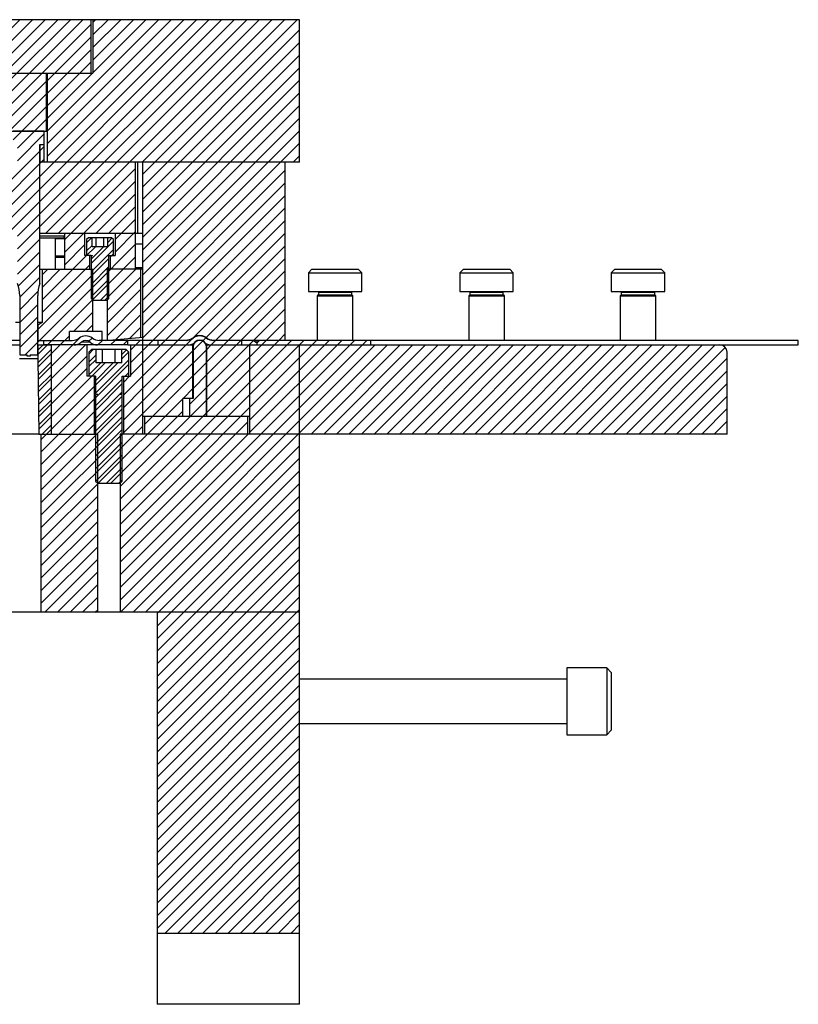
# Model space of a CAD drawing. Header units: inches. Extents: x 1694 to 2505, y -239 to -56.
# Tile 14 of 179: x 1759 to 1770, y -217 to -203. Entities that reach past the tile are written whole.
import ezdxf

# ---------------------------------------------------------------- set-up
doc = ezdxf.new("R2010")
doc.units = ezdxf.units.IN
doc.header["$LTSCALE"] = 0.5
doc.header["$MEASUREMENT"] = 0
doc.layers.add('SID-M-F', color=202, linetype='Continuous')
doc.layers.add('SID-M-S', color=105, linetype='Continuous')

msp = doc.modelspace()

# ---------------------------------------------------------------- linework, layer by layer
at = {"layer": 'SID-M-F', "linetype": 'Continuous'}
for p, q in [((1756.29373, -205.81701), (1759.29373, -202.81701)), ((1756.47051, -205.81701), (1759.47051, -202.81701)), ((1756.64728, -205.81701), (1759.64728, -202.81701)), ((1756.82406, -205.81701), (1759.82406, -202.81701)), ((1758.7686, -205.81701), (1761.7686, -202.81701)), ((1758.94538, -205.81701), (1761.94538, -202.81701)), ((1759.12216, -205.81701), (1762.12216, -202.81701)), ((1759.16658, -203.65126), (1760.00084, -202.81701)), ((1759.16658, -203.82803), (1760.17761, -202.81701)), ((1759.16658, -204.00481), (1760.29158, -202.87981)), ((1759.26033, -205.85561), (1762.29893, -202.81701)), ((1759.26033, -206.03238), (1762.47571, -202.81701)), ((1759.65249, -205.81701), (1762.65249, -202.81701)), ((1759.67408, -204.3812), (1761.23827, -202.81701)), ((1759.67408, -204.55797), (1761.41505, -202.81701)), ((1759.67408, -204.73475), (1761.59183, -202.81701)), ((1759.82926, -205.81701), (1762.82926, -202.81701)), ((1760.31658, -202.85481), (1760.35439, -202.81701)), ((1760.31658, -203.03159), (1760.53117, -202.81701)), ((1760.31658, -203.20837), (1760.70794, -202.81701)), ((1760.31658, -203.38514), (1760.88472, -202.81701)), ((1760.31658, -203.56192), (1761.0615, -202.81701)), ((1761.00604, -204.81701), (1763.00604, -202.81701)), ((1761.01658, -204.98324), (1763.18282, -202.81701)), ((1761.01658, -205.16002), (1763.21658, -202.96002)), ((1759.67408, -203.67409), (1760.29158, -203.05659)), ((1761.01658, -205.33679), (1763.21658, -203.13679)), ((1759.67408, -203.85087), (1760.29158, -203.23337)), ((1761.01658, -205.51357), (1763.21658, -203.31357)), ((1759.67408, -204.02764), (1760.29158, -203.41014)), ((1759.67408, -204.20442), (1760.3115, -203.56701)), ((1761.01658, -205.69035), (1763.21658, -203.49035)), ((1759.16658, -204.18159), (1759.66658, -203.68159)), ((1761.01658, -205.86712), (1763.21658, -203.66712)), ((1759.16658, -204.35837), (1759.66658, -203.85837)), ((1761.01658, -206.0439), (1763.21658, -203.8439)), ((1759.19783, -204.50389), (1759.66658, -204.03514)), ((1761.01658, -206.22068), (1763.21658, -204.02068)), ((1759.26033, -204.61817), (1759.66658, -204.21192)), ((1761.01658, -206.39745), (1763.21658, -204.19745)), ((1759.26033, -204.79495), (1759.63533, -204.41995)), ((1761.01658, -206.57423), (1763.21658, -204.37423)), ((1761.01658, -206.75101), (1763.21658, -204.55101)), ((1758.41505, -205.81701), (1759.57283, -204.65922)), ((1759.5744, -204.65766), (1759.63533, -204.59672)), ((1758.59183, -205.81701), (1759.63533, -204.7735)), ((1763.12736, -204.81701), (1763.21658, -204.72778)), ((1759.91658, -205.90646), (1760.91658, -204.90646)), ((1761.01658, -206.92778), (1763.01658, -204.92778)), ((1759.91658, -206.08324), (1760.91658, -205.08324)), ((1761.01658, -207.10456), (1763.01658, -205.10456)), ((1760.35959, -205.81701), (1760.91658, -205.26002)), ((1761.01658, -207.28134), (1763.01658, -205.28134)), ((1760.53637, -205.81701), (1760.91658, -205.43679)), ((1760.84608, -207.62861), (1763.01658, -205.45811)), ((1760.62758, -205.90257), (1760.91658, -205.61357)), ((1761.27147, -207.38), (1763.01658, -205.63489)), ((1760.62758, -206.07935), (1760.91658, -205.79035)), ((1761.44825, -207.38), (1763.01658, -205.81167)), ((1759.26033, -206.20916), (1759.57283, -205.89666)), ((1760.22908, -205.94752), (1760.29959, -205.87701)), ((1760.29158, -206.23857), (1760.60408, -205.92607)), ((1760.52484, -205.94282), (1760.58486, -205.88279)), ((1759.26033, -206.38594), (1759.57283, -206.07344)), ((1759.91658, -206.26002), (1760.20558, -205.97102)), ((1760.22908, -206.06179), (1760.30833, -205.98255)), ((1760.22908, -206.12429), (1760.35137, -206.00201)), ((1760.29158, -206.59212), (1760.91658, -205.96712)), ((1760.29158, -206.17607), (1760.46565, -206.00201)), ((1760.29158, -206.35285), (1760.60408, -206.04035)), ((1761.72585, -207.27918), (1763.01658, -205.98844)), ((1759.54478, -207.16215), (1760.54158, -206.16535)), ((1759.60408, -206.74929), (1760.22637, -206.12701)), ((1759.68048, -207.38), (1760.91658, -206.1439)), ((1760.55708, -206.14985), (1760.60408, -206.10285)), ((1761.90429, -207.27751), (1763.01658, -206.16522)), ((1759.27139, -206.55166), (1759.57283, -206.25021)), ((1759.60408, -206.92607), (1760.27608, -206.25407)), ((1759.60408, -206.39574), (1759.68282, -206.31701)), ((1759.60408, -206.57252), (1759.85959, -206.31701)), ((1760.29158, -206.52962), (1760.54158, -206.27962)), ((1760.48525, -206.75201), (1760.92025, -206.31701)), ((1761.97881, -207.37977), (1763.01658, -206.342)), ((1759.29058, -206.70924), (1759.57283, -206.42699)), ((1760.29158, -206.7064), (1760.54158, -206.4564)), ((1760.51708, -206.89695), (1760.99158, -206.42245)), ((1759.29058, -206.88602), (1759.54593, -206.63067)), ((1759.3667, -207.51701), (1760.31608, -206.56762)), ((1760.42275, -206.75201), (1760.54158, -206.63318)), ((1760.51708, -207.07373), (1760.99158, -206.59923)), ((1762.15536, -207.38), (1763.01658, -206.51877)), ((1760.51708, -207.25051), (1760.99158, -206.77601)), ((1762.33213, -207.38), (1763.01658, -206.69555)), ((1759.29058, -207.06279), (1759.54258, -206.81079)), ((1761.91207, -207.97684), (1763.01658, -206.87233)), ((1759.29058, -207.23957), (1759.54258, -206.98757)), ((1760.04525, -207.19201), (1760.31608, -206.92118)), ((1760.64038, -207.30399), (1760.99158, -206.95278)), ((1761.91207, -208.15361), (1763.01658, -207.0491)), ((1759.29058, -207.41635), (1759.54258, -207.16435)), ((1760.22203, -207.19201), (1760.31608, -207.09795)), ((1760.8341, -207.28704), (1760.99158, -207.12956)), ((1759.85726, -207.38), (1759.98658, -207.25068)), ((1760.03404, -207.38), (1760.13997, -207.27407)), ((1760.26193, -207.32888), (1760.3076, -207.28321)), ((1760.38759, -207.38), (1760.45058, -207.31701)), ((1760.56437, -207.38), (1760.62736, -207.31701)), ((1760.69783, -209.72141), (1763.10223, -207.31701)), ((1760.69783, -209.89818), (1763.27901, -207.31701)), ((1760.69783, -210.07496), (1763.45579, -207.31701)), ((1760.69783, -210.60529), (1763.98612, -207.31701)), ((1760.69783, -210.78207), (1764.16289, -207.31701)), ((1760.74114, -207.38), (1760.80414, -207.31701)), ((1760.84608, -207.45184), (1760.98091, -207.31701)), ((1761.62503, -207.38), (1761.7143, -207.29073)), ((1761.72209, -207.45971), (1761.90218, -207.27962)), ((1761.91207, -208.33039), (1762.92546, -207.31701)), ((1762.51658, -208.43299), (1763.63256, -207.31701)), ((1762.51658, -208.60976), (1763.80934, -207.31701)), ((1762.92546, -207.31701), (1763.01658, -207.22588)), ((1759.54483, -207.51565), (1759.68048, -207.38)), ((1759.54483, -207.45315), (1759.61798, -207.38)), ((1759.54561, -207.62915), (1759.72908, -207.44568)), ((1759.54639, -207.69087), (1759.85726, -207.38)), ((1759.54861, -207.86542), (1760.03404, -207.38)), ((1759.55083, -208.03998), (1760.21081, -207.38)), ((1760.26033, -207.50726), (1760.32259, -207.445)), ((1760.69783, -210.95884), (1764.27668, -207.38)), ((1760.70345, -211.13), (1764.45345, -207.38)), ((1760.72172, -207.5137), (1760.78788, -207.44754)), ((1760.84608, -207.80539), (1761.27147, -207.38)), ((1761.01658, -207.81167), (1761.44825, -207.38)), ((1761.01658, -207.98844), (1761.62503, -207.38)), ((1761.01658, -208.16522), (1761.72109, -207.46071)), ((1761.72209, -207.63648), (1761.91107, -207.44751)), ((1761.91207, -207.44651), (1761.97858, -207.38)), ((1761.91207, -207.62328), (1762.15536, -207.38)), ((1761.91207, -207.80006), (1762.33213, -207.38)), ((1763.38023, -208.63), (1764.63023, -207.38)), ((1763.55701, -208.63), (1764.80701, -207.38)), ((1763.73378, -208.63), (1764.98378, -207.38)), ((1763.91056, -208.63), (1765.16056, -207.38)), ((1764.08734, -208.63), (1765.33734, -207.38)), ((1764.26412, -208.63), (1765.51412, -207.38)), ((1764.44089, -208.63), (1765.69089, -207.38)), ((1764.61767, -208.63), (1765.86767, -207.38)), ((1764.79445, -208.63), (1766.04445, -207.38)), ((1764.97122, -208.63), (1766.22122, -207.38)), ((1765.148, -208.63), (1766.398, -207.38)), ((1765.32478, -208.63), (1766.57478, -207.38)), ((1765.50155, -208.63), (1766.75155, -207.38)), ((1765.67833, -208.63), (1766.92833, -207.38)), ((1765.85511, -208.63), (1767.10511, -207.38)), ((1766.03188, -208.63), (1767.28188, -207.38)), ((1766.20866, -208.63), (1767.45866, -207.38)), ((1766.38544, -208.63), (1767.63544, -207.38)), ((1766.56221, -208.63), (1767.81221, -207.38)), ((1766.73899, -208.63), (1767.98899, -207.38)), ((1766.91577, -208.63), (1768.16577, -207.38)), ((1767.09254, -208.63), (1768.34254, -207.38)), ((1767.26932, -208.63), (1768.51932, -207.38)), ((1767.4461, -208.63), (1768.6961, -207.38)), ((1767.62287, -208.63), (1768.87287, -207.38)), ((1767.79965, -208.63), (1769.04965, -207.38)), ((1767.97643, -208.63), (1769.19203, -207.41439)), ((1759.55305, -208.21454), (1760.23708, -207.53051)), ((1760.26033, -207.62153), (1760.36145, -207.52042)), ((1760.26033, -207.68403), (1760.36145, -207.58292)), ((1760.35408, -208.05811), (1760.82283, -207.58936)), ((1760.72172, -207.5762), (1760.81913, -207.47879)), ((1768.1532, -208.63), (1769.21658, -207.56662)), ((1759.54783, -207.80371), (1759.72908, -207.62245)), ((1759.55527, -208.3891), (1760.23708, -207.70728)), ((1759.55749, -208.56365), (1760.48864, -207.6325)), ((1760.26033, -207.79831), (1760.42614, -207.6325)), ((1760.35408, -207.94384), (1760.66542, -207.6325)), ((1760.35408, -207.88134), (1760.60292, -207.6325)), ((1760.35408, -208.12061), (1760.82283, -207.65186)), ((1761.01658, -208.342), (1761.72109, -207.63748)), ((1761.72209, -207.81326), (1761.91107, -207.62428)), ((1768.32998, -208.63), (1769.21658, -207.74339)), ((1759.55005, -207.97826), (1759.72908, -207.79923)), ((1760.35408, -208.23489), (1760.72908, -207.85989)), ((1760.74458, -208.08367), (1761.01658, -207.81167)), ((1760.74458, -207.90689), (1760.83147, -207.82)), ((1760.76897, -207.82), (1760.82283, -207.76614)), ((1761.04158, -208.49377), (1761.72109, -207.81426)), ((1761.72209, -207.99004), (1761.91107, -207.80106)), ((1759.55227, -208.15282), (1759.72908, -207.97601)), ((1759.58858, -208.70934), (1760.33858, -207.95934)), ((1760.35408, -208.29739), (1760.72908, -207.92239)), ((1760.74458, -208.26044), (1761.01658, -207.98844)), ((1761.58213, -208.13), (1761.72109, -207.99104)), ((1761.67209, -208.21681), (1761.91107, -207.97784)), ((1768.50676, -208.63), (1769.21658, -207.92017)), ((1759.55449, -208.32738), (1759.72908, -208.15278)), ((1759.58858, -208.88611), (1760.33858, -208.13611)), ((1760.35408, -208.41167), (1760.72908, -208.03667)), ((1760.35408, -208.47417), (1760.72908, -208.09917)), ((1760.39213, -209.32), (1761.57834, -208.13379)), ((1760.69783, -209.36785), (1761.91107, -208.15461)), ((1768.68353, -208.63), (1769.21658, -208.09695)), ((1759.58858, -209.41644), (1760.72908, -208.27594)), ((1760.35408, -208.58844), (1760.72908, -208.21344)), ((1760.74458, -208.43722), (1761.01658, -208.16522)), ((1768.86031, -208.63), (1769.21658, -208.27372)), ((1759.5567, -208.50194), (1759.72908, -208.32956)), ((1759.58858, -209.06289), (1760.33858, -208.31289)), ((1760.35408, -208.76522), (1760.72908, -208.39022)), ((1760.56891, -209.32), (1761.57834, -208.31056)), ((1760.69783, -209.54463), (1761.91107, -208.33139)), ((1760.74458, -208.614), (1761.01658, -208.342)), ((1759.58858, -209.59322), (1760.72908, -208.45272)), ((1759.58858, -209.23967), (1760.33858, -208.48967)), ((1759.58858, -209.94677), (1761.01658, -208.51877)), ((1759.60542, -208.63), (1759.72908, -208.50634)), ((1760.35408, -208.942), (1760.72908, -208.567)), ((1760.69783, -210.25174), (1762.49158, -208.45799)), ((1769.03709, -208.63), (1769.21658, -208.4505)), ((1759.58858, -209.77), (1760.72908, -208.6295)), ((1760.69783, -210.42851), (1762.49635, -208.63)), ((1769.21386, -208.63), (1769.21658, -208.62728)), ((1760.35408, -209.11877), (1760.72908, -208.74377)), ((1760.88023, -211.13), (1763.21658, -208.79365)), ((1760.35748, -209.29215), (1760.72908, -208.92055)), ((1761.05701, -211.13), (1763.21658, -208.97042)), ((1760.50641, -209.32), (1760.72908, -209.09733)), ((1761.21658, -211.1472), (1763.21658, -209.1472)), ((1759.58858, -210.12355), (1760.38533, -209.3268)), ((1760.68319, -209.32), (1760.72908, -209.2741)), ((1761.21658, -211.32398), (1763.21658, -209.32398)), ((1759.58858, -210.30033), (1760.38533, -209.50358)), ((1761.21658, -211.50075), (1763.21658, -209.50075)), ((1759.58858, -210.4771), (1760.38533, -209.68035)), ((1761.21658, -211.67753), (1763.21658, -209.67753)), ((1759.58858, -210.65388), (1760.38533, -209.85713)), ((1761.21658, -211.85431), (1763.21658, -209.85431)), ((1759.58858, -210.83066), (1760.38533, -210.03391)), ((1761.21658, -212.03108), (1763.21658, -210.03108)), ((1759.58858, -211.00743), (1760.38533, -210.21068)), ((1761.21658, -212.20786), (1763.21658, -210.20786)), ((1759.64279, -211.13), (1760.38533, -210.38746)), ((1761.21658, -212.38464), (1763.21658, -210.38464)), ((1759.81957, -211.13), (1760.38533, -210.56424)), ((1761.21658, -212.56141), (1763.21658, -210.56141)), ((1759.99635, -211.13), (1760.38533, -210.74101)), ((1761.21658, -212.73819), (1763.21658, -210.73819)), ((1760.17312, -211.13), (1760.38533, -210.91779)), ((1761.21658, -212.91497), (1763.21658, -210.91497)), ((1760.3499, -211.13), (1760.38533, -211.09457)), ((1761.21658, -213.09174), (1763.21658, -211.09174)), ((1761.21658, -213.26852), (1763.21658, -211.26852)), ((1761.21658, -213.4453), (1763.21658, -211.4453)), ((1761.21658, -213.62207), (1763.21658, -211.62207)), ((1761.21658, -213.79885), (1763.21658, -211.79885)), ((1761.21658, -213.97563), (1763.21658, -211.97563)), ((1761.21658, -214.1524), (1763.21658, -212.1524)), ((1761.21658, -214.32918), (1763.21658, -212.32918)), ((1761.21658, -214.50596), (1763.21658, -212.50596)), ((1761.21658, -214.68273), (1763.21658, -212.68273)), ((1761.21658, -214.85951), (1763.21658, -212.85951)), ((1761.21658, -215.03629), (1763.21658, -213.03629)), ((1761.21658, -215.21306), (1763.21658, -213.21306)), ((1761.21658, -215.38984), (1763.21658, -213.38984)), ((1761.21658, -215.56662), (1763.21658, -213.56662)), ((1761.32998, -215.63), (1763.21658, -213.74339)), ((1761.50676, -215.63), (1763.21658, -213.92017)), ((1761.68353, -215.63), (1763.21658, -214.09695)), ((1761.86031, -215.63), (1763.21658, -214.27372)), ((1762.03709, -215.63), (1763.21658, -214.4505)), ((1762.21386, -215.63), (1763.21658, -214.62728)), ((1762.39064, -215.63), (1763.21658, -214.80405)), ((1762.56742, -215.63), (1763.21658, -214.98083)), ((1762.74419, -215.63), (1763.21658, -215.15761)), ((1762.92097, -215.63), (1763.21658, -215.33438)), ((1763.09775, -215.63), (1763.21658, -215.51116))]:
    msp.add_line(p, q, dxfattribs=at)
at = {"layer": 'SID-M-S'}
for p, q in [((1763.21658, -202.81701), (1749.54608, -202.81701)), ((1760.29158, -203.56701), (1760.29158, -202.81701)), ((1760.31658, -202.81701), (1760.31658, -203.56701)), ((1763.21658, -204.81701), (1763.21658, -202.81701)), ((1758.51658, -203.56701), (1760.31658, -203.56701)), ((1759.66658, -204.37951), (1759.66658, -203.56701)), ((1759.67408, -203.56701), (1759.67408, -204.81701)), ((1759.16658, -204.37951), (1759.66658, -204.37951)), ((1759.63533, -204.37901), (1759.19783, -204.37901)), ((1759.63533, -204.81701), (1759.63533, -204.37901)), ((1759.57283, -204.56701), (1759.63533, -204.56701)), ((1759.57283, -206.51701), (1759.57283, -204.56701)), ((1759.5744, -204.56701), (1759.5744, -204.81701)), ((1763.21658, -204.81701), (1759.57283, -204.81701)), ((1760.91658, -206.31701), (1760.91658, -204.81701)), ((1760.94158, -204.81701), (1760.94158, -205.81701)), ((1761.01658, -208.63), (1761.01658, -204.81701)), ((1763.01658, -207.31701), (1763.01658, -204.81701)), ((1761.01658, -205.81701), (1759.57283, -205.81701)), ((1759.57283, -205.84951), (1759.91658, -205.84951)), ((1759.57283, -205.87951), (1759.88658, -205.87951)), ((1759.79158, -206.31701), (1759.79158, -205.87951)), ((1759.79158, -205.88), (1759.91658, -205.88)), ((1759.79158, -205.88787), (1759.91658, -205.88787)), ((1759.91658, -205.81701), (1759.91658, -206.31701)), ((1760.20558, -206.12701), (1760.20558, -205.81701)), ((1760.25408, -205.87701), (1760.22908, -205.90201)), ((1760.22908, -205.90201), (1760.22908, -206.12701)), ((1760.57908, -205.87701), (1760.25408, -205.87701)), ((1760.30833, -206.00201), (1760.30833, -205.87701)), ((1760.36246, -206.00201), (1760.36246, -205.87701)), ((1760.47071, -206.00201), (1760.47071, -205.87701)), ((1760.52484, -206.00201), (1760.52484, -205.87701)), ((1760.60408, -205.90201), (1760.57908, -205.87701)), ((1760.60408, -206.12701), (1760.60408, -205.90201)), ((1760.62758, -205.81701), (1760.62758, -206.12701)), ((1760.52484, -206.00201), (1760.30833, -206.00201)), ((1761.01658, -205.96779), (1760.91658, -205.96779)), ((1759.79158, -206.13), (1759.91658, -206.13)), ((1759.79158, -206.15), (1759.91658, -206.15)), ((1760.29158, -206.12701), (1760.20558, -206.12701)), ((1760.27608, -206.31701), (1760.27608, -206.12701)), ((1760.29158, -206.12701), (1760.29158, -206.1274)), ((1760.29158, -206.1274), (1760.31162, -206.1274)), ((1760.31189, -206.12893), (1760.29158, -206.13632)), ((1760.29158, -206.13632), (1760.29158, -206.72751)), ((1760.54158, -206.13632), (1760.52128, -206.12893)), ((1760.52155, -206.1274), (1760.54158, -206.1274)), ((1760.54158, -206.12701), (1760.62758, -206.12701)), ((1760.54158, -206.1274), (1760.54158, -206.12701)), ((1760.54158, -206.72751), (1760.54158, -206.13632)), ((1760.55708, -206.12701), (1760.55708, -206.31701)), ((1759.57283, -206.31701), (1760.31608, -206.31701)), ((1759.60408, -206.31701), (1759.60408, -207.06701)), ((1760.31608, -207.19201), (1760.31608, -206.31701)), ((1760.51708, -206.31701), (1760.51708, -207.31477)), ((1761.01658, -206.31701), (1760.51708, -206.31701)), ((1761.01658, -206.29732), (1760.91658, -206.29732)), ((1760.99158, -207.27326), (1760.99158, -206.31701)), ((1763.39158, -206.3175), (1763.34158, -206.3675)), ((1763.39158, -206.3175), (1764.04158, -206.3175)), ((1764.09158, -206.3675), (1764.04158, -206.3175)), ((1765.51658, -206.3175), (1765.46658, -206.3675)), ((1765.51658, -206.3175), (1766.16658, -206.3175)), ((1766.21658, -206.3675), (1766.16658, -206.3175)), ((1767.64158, -206.3175), (1767.59158, -206.3675)), ((1767.64158, -206.3175), (1768.29158, -206.3175)), ((1768.34158, -206.3675), (1768.29158, -206.3175)), ((1763.34158, -206.3675), (1763.34158, -206.63)), ((1763.34158, -206.3675), (1764.09158, -206.3675)), ((1764.09158, -206.63), (1764.09158, -206.3675)), ((1765.46658, -206.3675), (1765.46658, -206.63)), ((1765.46658, -206.3675), (1766.21658, -206.3675)), ((1766.21658, -206.63), (1766.21658, -206.3675)), ((1767.59158, -206.3675), (1767.59158, -206.63)), ((1767.59158, -206.3675), (1768.34158, -206.3675)), ((1768.34158, -206.63), (1768.34158, -206.3675)), ((1763.34158, -206.63), (1764.09158, -206.63)), ((1763.4744, -206.63), (1763.48221, -206.63781)), ((1763.48221, -206.63781), (1763.48221, -206.67687)), ((1763.48221, -206.63781), (1763.95096, -206.63781)), ((1763.95096, -206.63781), (1763.95877, -206.63)), ((1763.95096, -206.67687), (1763.95096, -206.63781)), ((1765.46658, -206.63), (1766.21658, -206.63)), ((1765.5994, -206.63), (1765.60721, -206.63781)), ((1765.60721, -206.63781), (1765.60721, -206.67687)), ((1765.60721, -206.63781), (1766.07596, -206.63781)), ((1766.07596, -206.63781), (1766.08377, -206.63)), ((1766.07596, -206.67687), (1766.07596, -206.63781)), ((1767.59158, -206.63), (1768.34158, -206.63)), ((1767.7244, -206.63), (1767.73221, -206.63781)), ((1767.73221, -206.63781), (1767.73221, -206.67687)), ((1767.73221, -206.63781), (1768.20096, -206.63781)), ((1768.20096, -206.63781), (1768.20877, -206.63)), ((1768.20096, -206.67687), (1768.20096, -206.63781)), ((1759.29058, -206.68828), (1759.29058, -207.51701)), ((1759.54258, -207.51701), (1759.54258, -206.68828)), ((1760.29158, -206.72751), (1760.31608, -206.75201)), ((1760.31608, -206.75201), (1760.51708, -206.75201)), ((1760.51708, -206.75201), (1760.54158, -206.72751)), ((1763.48221, -206.67687), (1763.46658, -206.6925)), ((1763.46658, -206.6925), (1763.46658, -207.31701)), ((1763.46658, -206.6925), (1763.96658, -206.6925)), ((1763.48221, -206.67687), (1763.95096, -206.67687)), ((1763.96658, -206.6925), (1763.95096, -206.67687)), ((1763.96658, -207.31701), (1763.96658, -206.6925)), ((1765.60721, -206.67687), (1765.59158, -206.6925)), ((1765.59158, -206.6925), (1765.59158, -207.31701)), ((1765.59158, -206.6925), (1766.09158, -206.6925)), ((1765.60721, -206.67687), (1766.07596, -206.67687)), ((1766.09158, -206.6925), (1766.07596, -206.67687)), ((1766.09158, -207.31701), (1766.09158, -206.6925)), ((1767.73221, -206.67687), (1767.71658, -206.6925)), ((1767.71658, -206.6925), (1767.71658, -207.31701)), ((1767.71658, -206.6925), (1768.21658, -206.6925)), ((1767.73221, -206.67687), (1768.20096, -206.67687)), ((1768.21658, -206.6925), (1768.20096, -206.67687)), ((1768.21658, -207.31701), (1768.21658, -206.6925)), ((1759.29058, -207.06701), (1759.22908, -207.06701)), ((1759.29058, -207.10124), (1759.28838, -207.10124)), ((1759.60408, -207.06701), (1759.54258, -207.06701)), ((1759.54478, -207.10124), (1759.54258, -207.10124)), ((1759.60408, -207.06701), (1759.54478, -207.10124)), ((1759.54478, -207.10124), (1759.54478, -207.31701)), ((1760.44658, -207.19201), (1759.98658, -207.19201)), ((1759.98658, -207.31701), (1759.98658, -207.19201)), ((1760.44658, -207.31701), (1760.44658, -207.19201)), ((1759.29058, -207.31701), (1758.80556, -207.31701)), ((1759.54258, -207.31701), (1760.02761, -207.31701)), ((1759.62603, -207.31701), (1759.62603, -207.38)), ((1761.62761, -207.31701), (1760.40556, -207.31701)), ((1760.49158, -207.31701), (1761.01658, -207.27107)), ((1760.80713, -207.38), (1760.80713, -207.31701)), ((1761.22603, -207.31701), (1761.22603, -207.38)), ((1761.81609, -207.312), (1761.81707, -207.312)), ((1770.21658, -207.31701), (1762.00556, -207.31701)), ((1762.40713, -207.38), (1762.40713, -207.31701)), ((1762.57658, -207.31701), (1762.60158, -207.34201)), ((1762.61658, -207.31701), (1762.61658, -207.38)), ((1762.63158, -207.34201), (1762.65658, -207.31701)), ((1764.21658, -207.38), (1764.21658, -207.31701)), ((1770.21658, -207.38), (1770.21658, -207.31701)), ((1757.93946, -207.38), (1759.29058, -207.38)), ((1759.54258, -207.38), (1759.72908, -207.38)), ((1759.54483, -207.38), (1759.54483, -207.568)), ((1760.80713, -207.38), (1759.62603, -207.38)), ((1759.72908, -207.38), (1759.72908, -208.63)), ((1760.27908, -207.34063), (1760.15408, -207.34063)), ((1760.23708, -207.82), (1760.23708, -207.38)), ((1760.29783, -207.445), (1760.26033, -207.4825)), ((1760.78533, -207.445), (1760.29783, -207.445)), ((1760.36145, -207.6325), (1760.36145, -207.445)), ((1760.45152, -207.6325), (1760.45152, -207.445)), ((1760.63165, -207.6325), (1760.63165, -207.445)), ((1760.72172, -207.6325), (1760.72172, -207.445)), ((1760.82283, -207.4825), (1760.78533, -207.445)), ((1760.80713, -207.38), (1761.72576, -207.38)), ((1760.84608, -207.38), (1760.84608, -207.82)), ((1761.72109, -208.13), (1761.72109, -207.38)), ((1761.72209, -207.406), (1761.72209, -208.13)), ((1761.91207, -207.38), (1761.9074, -207.38)), ((1761.91107, -208.38), (1761.91107, -207.406)), ((1761.91207, -207.38), (1761.91207, -208.38)), ((1761.91207, -207.38), (1770.21658, -207.38)), ((1762.40713, -207.38), (1764.21658, -207.38)), ((1762.51658, -207.38), (1762.51658, -208.63)), ((1762.60158, -207.34201), (1762.63158, -207.34201)), ((1763.21158, -207.38), (1763.21158, -208.63)), ((1759.28833, -207.568), (1759.54483, -207.568)), ((1759.29058, -207.51701), (1759.39508, -207.51701)), ((1759.39508, -207.53851), (1759.39508, -207.51701)), ((1759.43808, -207.53851), (1759.39508, -207.53851)), ((1759.43808, -207.51701), (1759.54258, -207.51701)), ((1759.43808, -207.51701), (1759.43808, -207.53851)), ((1759.54483, -207.568), (1759.55833, -208.63)), ((1760.26033, -207.4825), (1760.26033, -207.82)), ((1760.82283, -207.82), (1760.82283, -207.4825)), ((1769.21658, -208.63), (1769.21658, -207.48)), ((1760.72172, -207.6325), (1760.36145, -207.6325)), ((1760.35408, -207.82), (1760.23708, -207.82)), ((1760.33858, -208.63), (1760.33858, -207.82)), ((1760.35408, -207.82), (1760.35408, -208.07039)), ((1760.72908, -207.82), (1760.84608, -207.82)), ((1760.72908, -208.07039), (1760.72908, -207.82)), ((1760.74458, -207.82), (1760.74458, -208.63)), ((1760.35408, -208.07039), (1760.38087, -208.07039)), ((1760.38114, -208.07192), (1760.35408, -208.08177)), ((1760.35408, -208.08177), (1760.35408, -209.28875)), ((1760.72908, -208.08177), (1760.70203, -208.07192)), ((1760.7023, -208.07039), (1760.72908, -208.07039)), ((1760.72908, -209.28875), (1760.72908, -208.08177)), ((1761.72209, -208.13), (1761.57834, -208.13)), ((1761.57834, -208.38), (1761.57834, -208.13)), ((1761.67209, -208.13), (1761.67209, -208.38)), ((1761.01658, -208.38), (1762.51658, -208.38)), ((1761.04158, -208.38), (1761.04158, -208.63)), ((1762.49158, -208.63), (1762.49158, -208.38)), ((1759.55833, -208.63), (1758.19158, -208.63)), ((1759.55833, -208.63), (1760.38533, -208.63)), ((1759.58858, -208.63), (1759.58858, -211.13)), ((1760.38533, -211.13), (1760.38533, -208.63)), ((1760.69783, -208.63), (1760.69783, -211.13)), ((1769.21658, -208.63), (1760.69783, -208.63)), ((1763.21658, -216.63), (1763.21658, -208.63)), ((1760.35408, -209.28875), (1760.38533, -209.32)), ((1760.38533, -209.32), (1760.69783, -209.32)), ((1760.69783, -209.32), (1760.72908, -209.28875)), ((1763.21658, -211.13), (1750.21658, -211.13)), ((1761.21658, -211.13), (1761.21658, -216.63)), ((1767.52908, -211.91125), (1766.96658, -211.91125)), ((1766.96658, -211.91125), (1766.96658, -212.84875)), ((1767.59158, -211.97375), (1767.52908, -211.91125)), ((1767.52908, -211.91125), (1767.52908, -212.84875)), ((1767.59158, -211.97375), (1767.59158, -212.78625)), ((1766.96658, -212.0675), (1763.21658, -212.0675)), ((1763.21658, -212.6925), (1766.96658, -212.6925)), ((1766.96658, -212.84875), (1767.52908, -212.84875)), ((1767.52908, -212.84875), (1767.59158, -212.78625)), ((1761.21658, -215.63), (1763.21658, -215.63)), ((1763.21658, -216.63), (1761.21658, -216.63))]:
    msp.add_line(p, q, dxfattribs=at)
for centre, radius, start, end in [((1759.88658, -205.84951), 0.03, 270, 0), ((1760.31162, -206.12819), 0.000787, 290, 90), ((1760.52155, -206.12819), 0.000787, 90, 250), ((1758.79058, -206.68828), 0.5, 0, 20.032243), ((1760.04258, -206.68828), 0.5, 159.967757, 180), ((1760.02761, -207.15953), 0.15748, 270, 306.869898), ((1760.21658, -207.41149), 0.15748, 53.130102, 126.869898), ((1760.21658, -207.41149), 0.09449, 48.590378, 131.409622), ((1760.40556, -207.15953), 0.15748, 233.130102, 270), ((1761.62761, -207.15953), 0.15748, 270, 306.869898), ((1761.81658, -207.41149), 0.15748, 53.130102, 126.869898), ((1761.81609, -207.406), 0.094, 90, 180), ((1761.81658, -207.41149), 0.09449, 48.590378, 131.409622), ((1761.81707, -207.406), 0.094, 0, 90), ((1762.00556, -207.15953), 0.15748, 233.130102, 270), ((1760.04992, -207.22252), 0.15748, 270, 311.409622), ((1760.38324, -207.22252), 0.15748, 228.590378, 270), ((1761.64992, -207.22252), 0.15748, 270, 311.409622), ((1761.98324, -207.22252), 0.15748, 228.590378, 270), ((1769.11658, -207.48), 0.1, 0, 90), ((1760.38087, -208.07118), 0.000787, 290, 90), ((1760.7023, -208.07118), 0.000787, 90, 250)]:
    msp.add_arc(centre, radius, start, end, dxfattribs=at)
for points in [[(1761.81658, -207.24903), (1761.79871, -207.25057), (1761.76296, -207.25367), (1761.71784, -207.28402), (1761.67297, -207.31273), (1761.63784, -207.31563), (1761.62113, -207.31701)], [(1762.01203, -207.31701), (1761.99416, -207.31546), (1761.95841, -207.31236), (1761.91329, -207.28202), (1761.86842, -207.2533), (1761.83329, -207.2504), (1761.81658, -207.24903)]]:
    msp.add_open_spline(points, degree=3, knots=[0, 0, 0, 0, 0.25195921, 0.5039147, 0.76395877, 1, 1, 1, 1], dxfattribs=at)

doc.saveas('drawing.dxf')
